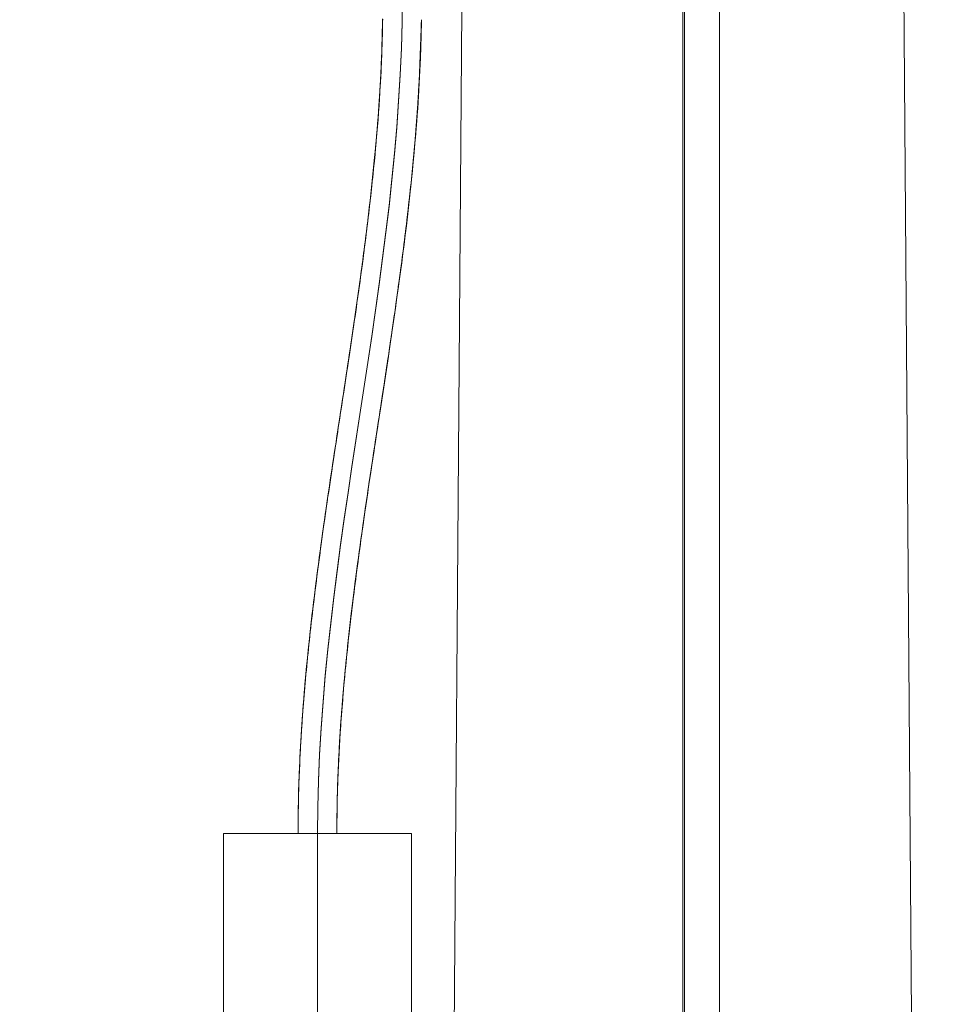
# Model space of a CAD drawing. Header units: millimetres. Extents: x -2674 to -2203, y -551 to -52.
# Tile 51 of 138: x -2341 to -2333, y -143 to -135. Entities that reach past the tile are written whole.
import ezdxf
from ezdxf.lldxf.tags import DXFTag

# ---------------------------------------------------------------- set-up
doc = ezdxf.new("R2010")
doc.units = ezdxf.units.MM
doc.layers.add('layer 1', color=7, linetype='Continuous')
tags = doc.linetypes.add('New Line1', pattern=[28.3, 19, -3.1, 3.1, -3.1]).pattern_tags.tags
tags[10:11] = [DXFTag(74, 4), DXFTag(75, 0), DXFTag(340, '0'), DXFTag(46, 1.0), DXFTag(50, 0.0), DXFTag(44, 0.0), DXFTag(45, 0.0)]
tags[8:9] = [DXFTag(74, 4), DXFTag(75, 0), DXFTag(340, '0'), DXFTag(46, 1.0), DXFTag(50, 0.0), DXFTag(44, 0.0), DXFTag(45, 0.0)]
tags[6:7] = [DXFTag(74, 4), DXFTag(75, 0), DXFTag(340, '0'), DXFTag(46, 1.0), DXFTag(50, 0.0), DXFTag(44, 0.0), DXFTag(45, 0.0)]
tags[4:5] = [DXFTag(74, 4), DXFTag(75, 0), DXFTag(340, '0'), DXFTag(46, 1.0), DXFTag(50, 0.0), DXFTag(44, 0.0), DXFTag(45, 0.0)]
tags = doc.linetypes.add('New Line15', pattern=[28.3, 19, -3.1, 3.1, -3.1]).pattern_tags.tags
tags[10:11] = [DXFTag(74, 4), DXFTag(75, 0), DXFTag(340, '0'), DXFTag(46, 1.0), DXFTag(50, 0.0), DXFTag(44, 0.0), DXFTag(45, 0.0)]
tags[8:9] = [DXFTag(74, 4), DXFTag(75, 0), DXFTag(340, '0'), DXFTag(46, 1.0), DXFTag(50, 0.0), DXFTag(44, 0.0), DXFTag(45, 0.0)]
tags[6:7] = [DXFTag(74, 4), DXFTag(75, 0), DXFTag(340, '0'), DXFTag(46, 1.0), DXFTag(50, 0.0), DXFTag(44, 0.0), DXFTag(45, 0.0)]
tags[4:5] = [DXFTag(74, 4), DXFTag(75, 0), DXFTag(340, '0'), DXFTag(46, 1.0), DXFTag(50, 0.0), DXFTag(44, 0.0), DXFTag(45, 0.0)]
tags = doc.linetypes.add('New Line16', pattern=[28.3, 19, -3.1, 3.1, -3.1]).pattern_tags.tags
tags[10:11] = [DXFTag(74, 4), DXFTag(75, 0), DXFTag(340, '0'), DXFTag(46, 1.0), DXFTag(50, 0.0), DXFTag(44, 0.0), DXFTag(45, 0.0)]
tags[8:9] = [DXFTag(74, 4), DXFTag(75, 0), DXFTag(340, '0'), DXFTag(46, 1.0), DXFTag(50, 0.0), DXFTag(44, 0.0), DXFTag(45, 0.0)]
tags[6:7] = [DXFTag(74, 4), DXFTag(75, 0), DXFTag(340, '0'), DXFTag(46, 1.0), DXFTag(50, 0.0), DXFTag(44, 0.0), DXFTag(45, 0.0)]
tags[4:5] = [DXFTag(74, 4), DXFTag(75, 0), DXFTag(340, '0'), DXFTag(46, 1.0), DXFTag(50, 0.0), DXFTag(44, 0.0), DXFTag(45, 0.0)]
tags = doc.linetypes.add('New Line17', pattern=[28.3, 19, -3.1, 3.1, -3.1]).pattern_tags.tags
tags[10:11] = [DXFTag(74, 4), DXFTag(75, 0), DXFTag(340, '0'), DXFTag(46, 1.0), DXFTag(50, 0.0), DXFTag(44, 0.0), DXFTag(45, 0.0)]
tags[8:9] = [DXFTag(74, 4), DXFTag(75, 0), DXFTag(340, '0'), DXFTag(46, 1.0), DXFTag(50, 0.0), DXFTag(44, 0.0), DXFTag(45, 0.0)]
tags[6:7] = [DXFTag(74, 4), DXFTag(75, 0), DXFTag(340, '0'), DXFTag(46, 1.0), DXFTag(50, 0.0), DXFTag(44, 0.0), DXFTag(45, 0.0)]
tags[4:5] = [DXFTag(74, 4), DXFTag(75, 0), DXFTag(340, '0'), DXFTag(46, 1.0), DXFTag(50, 0.0), DXFTag(44, 0.0), DXFTag(45, 0.0)]

msp = doc.modelspace()

# ---------------------------------------------------------------- linework, layer by layer
at = {"layer": 'layer 1', "linetype": 'New Line1', "lineweight": 9}
msp.add_open_spline([(-2335.5129, -55.5515), (-2335.5129, -55.5515), (-2335.5129, -197.5515), (-2335.5129, -197.5515)], degree=3, dxfattribs=at)
at = {"layer": 'layer 1', "lineweight": 9}
for points in [[(-2333.1879, -194.0515), (-2333.1879, -194.0515), (-2334.0733, -75.7017), (-2334.0733, -75.7017)], [(-2335.5006, -78.8615), (-2335.5006, -78.8615), (-2335.5006, -159.8386), (-2335.5006, -159.8386)], [(-2335.2006, -159.8394), (-2335.2006, -159.8394), (-2335.2006, -78.8615), (-2335.2006, -78.8615)], [(-2337.3935, -134.6515), (-2337.3935, -134.6515), (-2337.6226, -165.2845), (-2337.6226, -165.2845)], [(-2339.4214, -141.663), (-2339.4214, -141.663), (-2337.8214, -141.663), (-2337.8214, -141.663)], [(-2339.4214, -141.663), (-2339.4214, -141.663), (-2339.4214, -171.663), (-2339.4214, -171.663)], [(-2337.8214, -144.663), (-2337.8214, -144.663), (-2337.8214, -141.663), (-2337.8214, -141.663)]]:
    msp.add_open_spline(points, degree=3, dxfattribs=at)
at = {"layer": 'layer 1', "linetype": 'New Line15', "lineweight": 9}
msp.add_open_spline([(-2341.1538, -106.8515), (-2341.1538, -106.9849), (-2341.1538, -107.1182), (-2341.1538, -107.2515), (-2341.1538, -107.2515), (-2341.1538, -111.5183), (-2337.7859, -114.8538), (-2337.7859, -119.1205), (-2337.7859, -119.1205), (-2337.7859, -119.1259), (-2337.7859, -119.1312), (-2337.7859, -119.1365), (-2337.7859, -119.1365), (-2337.7859, -124.2647), (-2337.8996, -129.3924), (-2337.8996, -134.5205), (-2337.8996, -134.5205), (-2337.8996, -134.5259), (-2337.8996, -134.5312), (-2337.8996, -134.5365), (-2337.8996, -134.5365), (-2337.8996, -136.9504), (-2338.6214, -139.2491), (-2338.6214, -141.663), (-2338.6214, -141.663), (-2338.6214, -151.663), (-2338.6214, -161.663), (-2338.6214, -171.663)], degree=3, knots=[0, 0, 0, 0, 0.125, 0.125, 0.125, 0.125, 0.25, 0.25, 0.25, 0.25, 0.375, 0.375, 0.375, 0.375, 0.5, 0.5, 0.5, 0.5, 0.625, 0.625, 0.625, 0.625, 0.75, 0.75, 0.75, 0.75, 1, 1, 1, 1], dxfattribs=at)
at = {"layer": 'layer 1', "linetype": 'New Line16', "lineweight": 9}
msp.add_open_spline([(-2341.1538, -106.8515), (-2341.1538, -106.9849), (-2341.1538, -107.1182), (-2341.1538, -107.2515), (-2341.1538, -107.2515), (-2341.1538, -111.598), (-2337.7859, -114.7741), (-2337.7859, -119.1206), (-2337.7859, -119.1206), (-2337.7859, -119.1259), (-2337.7859, -119.1312), (-2337.7859, -119.1366), (-2337.7859, -119.1366), (-2337.7859, -124.2647), (-2337.8996, -129.3924), (-2337.8996, -134.5206), (-2337.8996, -134.5206), (-2337.8996, -134.5259), (-2337.8996, -134.5312), (-2337.8996, -134.5366), (-2337.8996, -134.5366), (-2337.8996, -136.9242), (-2338.6214, -139.2753), (-2338.6214, -141.663), (-2338.6214, -141.663), (-2338.6214, -151.663), (-2338.6214, -161.663), (-2338.6214, -171.663)], degree=3, knots=[0, 0, 0, 0, 0.125, 0.125, 0.125, 0.125, 0.25, 0.25, 0.25, 0.25, 0.375, 0.375, 0.375, 0.375, 0.5, 0.5, 0.5, 0.5, 0.625, 0.625, 0.625, 0.625, 0.75, 0.75, 0.75, 0.75, 1, 1, 1, 1], dxfattribs=at)
at = {"layer": 'layer 1', "linetype": 'New Line17', "lineweight": 9}
msp.add_open_spline([(-2341.1538, -106.8515), (-2341.1538, -106.9849), (-2341.1538, -107.1182), (-2341.1538, -107.2515), (-2341.1538, -107.2515), (-2341.1538, -112.0922), (-2337.7859, -114.2799), (-2337.7859, -119.1205), (-2337.7859, -119.1205), (-2337.7859, -119.1259), (-2337.7859, -119.1312), (-2337.7859, -119.1365), (-2337.7859, -119.1365), (-2337.7859, -124.2647), (-2337.8996, -129.3924), (-2337.8996, -134.5205), (-2337.8996, -134.5205), (-2337.8996, -134.5259), (-2337.8996, -134.5312), (-2337.8996, -134.5365), (-2337.8996, -134.5365), (-2337.8996, -136.9504), (-2338.6214, -139.2491), (-2338.6214, -141.663), (-2338.6214, -141.663), (-2338.6214, -151.663), (-2338.6214, -161.663), (-2338.6214, -171.663)], degree=3, knots=[0, 0, 0, 0, 0.125, 0.125, 0.125, 0.125, 0.25, 0.25, 0.25, 0.25, 0.375, 0.375, 0.375, 0.375, 0.5, 0.5, 0.5, 0.5, 0.625, 0.625, 0.625, 0.625, 0.75, 0.75, 0.75, 0.75, 1, 1, 1, 1], dxfattribs=at)
at = {"layer": 'layer 1', "lineweight": 9}
for points, knots in [([(-2338.0663, -134.7373), (-2338.0673, -134.8003), (-2338.0689, -134.8632), (-2338.0709, -134.9262), (-2338.0709, -134.9262), (-2338.0736, -135.0113), (-2338.0771, -135.0963), (-2338.0814, -135.1814), (-2338.0814, -135.1814), (-2338.087, -135.294), (-2338.094, -135.4065), (-2338.1022, -135.519), (-2338.1022, -135.519), (-2338.1124, -135.6592), (-2338.1244, -135.7993), (-2338.1379, -135.9392), (-2338.1379, -135.9392), (-2338.1526, -136.091), (-2338.1691, -136.2426), (-2338.1869, -136.3941), (-2338.1869, -136.3941), (-2338.206, -136.5562), (-2338.2267, -136.718), (-2338.2485, -136.8798), (-2338.2485, -136.8798), (-2338.2679, -137.0231), (-2338.2881, -137.1664), (-2338.3089, -137.3096), (-2338.3089, -137.3096), (-2338.3271, -137.4347), (-2338.3456, -137.5597), (-2338.3644, -137.6847), (-2338.3644, -137.6847), (-2338.3836, -137.8119), (-2338.403, -137.9392), (-2338.4223, -138.0664), (-2338.4223, -138.0664), (-2338.4512, -138.2556), (-2338.48, -138.4449), (-2338.5081, -138.6342), (-2338.5081, -138.6342), (-2338.5398, -138.8476), (-2338.5706, -139.0611), (-2338.5995, -139.2748), (-2338.5995, -139.2748), (-2338.628, -139.4862), (-2338.6546, -139.6979), (-2338.6783, -139.9099), (-2338.6783, -139.9099), (-2338.6999, -140.1029), (-2338.7191, -140.2962), (-2338.735, -140.4897), (-2338.735, -140.4897), (-2338.7494, -140.664), (-2338.7612, -140.8385), (-2338.7698, -141.0132), (-2338.7698, -141.0132), (-2338.7774, -141.1649), (-2338.7826, -141.3168), (-2338.7849, -141.4687), (-2338.7849, -141.4687), (-2338.7859, -141.5335), (-2338.7863, -141.5982), (-2338.7865, -141.663)], [0, 0, 0, 0, 0.058824, 0.058824, 0.058824, 0.058824, 0.117647, 0.117647, 0.117647, 0.117647, 0.176471, 0.176471, 0.176471, 0.176471, 0.235294, 0.235294, 0.235294, 0.235294, 0.294118, 0.294118, 0.294118, 0.294118, 0.352941, 0.352941, 0.352941, 0.352941, 0.411765, 0.411765, 0.411765, 0.411765, 0.470588, 0.470588, 0.470588, 0.470588, 0.529412, 0.529412, 0.529412, 0.529412, 0.588235, 0.588235, 0.588235, 0.588235, 0.647059, 0.647059, 0.647059, 0.647059, 0.705882, 0.705882, 0.705882, 0.705882, 0.764706, 0.764706, 0.764706, 0.764706, 0.823529, 0.823529, 0.823529, 0.823529, 0.882353, 0.882353, 0.882353, 0.882353, 1, 1, 1, 1]), ([(-2338.0683, -134.7341), (-2338.0705, -134.8813), (-2338.0743, -135.0282), (-2338.0808, -135.1748), (-2338.0808, -135.1748), (-2338.0949, -135.4923), (-2338.1222, -135.8082), (-2338.1556, -136.1215), (-2338.1556, -136.1215), (-2338.1896, -136.4398), (-2338.2299, -136.7555), (-2338.2739, -137.0695), (-2338.2739, -137.0695), (-2338.3189, -137.3903), (-2338.3677, -137.7095), (-2338.4165, -138.0285), (-2338.4165, -138.0285), (-2338.4371, -138.1628), (-2338.4577, -138.2971), (-2338.4781, -138.4315), (-2338.4781, -138.4315), (-2338.4989, -138.5686), (-2338.5194, -138.7058), (-2338.5395, -138.8433), (-2338.5395, -138.8433), (-2338.5599, -138.9836), (-2338.5798, -139.1241), (-2338.5989, -139.265), (-2338.5989, -139.265), (-2338.6184, -139.4086), (-2338.637, -139.5525), (-2338.6544, -139.6969), (-2338.6544, -139.6969), (-2338.6721, -139.8439), (-2338.6886, -139.9915), (-2338.7035, -140.1395), (-2338.7035, -140.1395), (-2338.7179, -140.2822), (-2338.7308, -140.4255), (-2338.7419, -140.5692), (-2338.7419, -140.5692), (-2338.7511, -140.688), (-2338.7591, -140.8071), (-2338.7656, -140.9264), (-2338.7656, -140.9264), (-2338.7703, -141.0131), (-2338.7743, -141.1), (-2338.7775, -141.1869), (-2338.7775, -141.1869), (-2338.7802, -141.2587), (-2338.7823, -141.3306), (-2338.7837, -141.4025), (-2338.7837, -141.4025), (-2338.7854, -141.4893), (-2338.7861, -141.5761), (-2338.7864, -141.663)], [0, 0, 0, 0, 0.066667, 0.066667, 0.066667, 0.066667, 0.133333, 0.133333, 0.133333, 0.133333, 0.2, 0.2, 0.2, 0.2, 0.266667, 0.266667, 0.266667, 0.266667, 0.333333, 0.333333, 0.333333, 0.333333, 0.4, 0.4, 0.4, 0.4, 0.466667, 0.466667, 0.466667, 0.466667, 0.533333, 0.533333, 0.533333, 0.533333, 0.6, 0.6, 0.6, 0.6, 0.666667, 0.666667, 0.666667, 0.666667, 0.733333, 0.733333, 0.733333, 0.733333, 0.8, 0.8, 0.8, 0.8, 0.866667, 0.866667, 0.866667, 0.866667, 1, 1, 1, 1]), ([(-2338.0671, -134.7416), (-2338.0683, -134.823), (-2338.0701, -134.9043), (-2338.0728, -134.9855), (-2338.0728, -134.9855), (-2338.0784, -135.1573), (-2338.0881, -135.3288), (-2338.1003, -135.4996), (-2338.1003, -135.4996), (-2338.1135, -135.6834), (-2338.1295, -135.8665), (-2338.1481, -136.0488), (-2338.1481, -136.0488), (-2338.1666, -136.2315), (-2338.1877, -136.4133), (-2338.2105, -136.5944), (-2338.2105, -136.5944), (-2338.2353, -136.7922), (-2338.2622, -136.9891), (-2338.2904, -137.1854), (-2338.2904, -137.1854), (-2338.3208, -137.3983), (-2338.3528, -137.6106), (-2338.3851, -137.8227), (-2338.3851, -137.8227), (-2338.4198, -138.0509), (-2338.4551, -138.2789), (-2338.4895, -138.5073), (-2338.4895, -138.5073), (-2338.5244, -138.7384), (-2338.5585, -138.97), (-2338.5904, -139.2025), (-2338.5904, -139.2025), (-2338.618, -139.4039), (-2338.6441, -139.606), (-2338.6677, -139.809), (-2338.6677, -139.809), (-2338.6879, -139.9839), (-2338.7064, -140.1595), (-2338.7223, -140.3359), (-2338.7223, -140.3359), (-2338.7357, -140.4841), (-2338.7474, -140.6329), (-2338.757, -140.7821), (-2338.757, -140.7821), (-2338.7649, -140.9047), (-2338.7715, -141.0276), (-2338.7762, -141.1507), (-2338.7762, -141.1507), (-2338.7826, -141.3212), (-2338.7853, -141.4921), (-2338.7864, -141.663)], [0, 0, 0, 0, 0.071429, 0.071429, 0.071429, 0.071429, 0.142857, 0.142857, 0.142857, 0.142857, 0.214286, 0.214286, 0.214286, 0.214286, 0.285714, 0.285714, 0.285714, 0.285714, 0.357143, 0.357143, 0.357143, 0.357143, 0.428571, 0.428571, 0.428571, 0.428571, 0.5, 0.5, 0.5, 0.5, 0.571429, 0.571429, 0.571429, 0.571429, 0.642857, 0.642857, 0.642857, 0.642857, 0.714286, 0.714286, 0.714286, 0.714286, 0.785714, 0.785714, 0.785714, 0.785714, 0.857143, 0.857143, 0.857143, 0.857143, 1, 1, 1, 1]), ([(-2338.4564, -141.663), (-2338.4562, -141.6002), (-2338.4559, -141.5375), (-2338.455, -141.4748), (-2338.455, -141.4748), (-2338.452, -141.263), (-2338.4431, -141.0515), (-2338.4301, -140.8409), (-2338.4301, -140.8409), (-2338.4151, -140.5994), (-2338.3945, -140.3592), (-2338.3699, -140.1204), (-2338.3699, -140.1204), (-2338.342, -139.8505), (-2338.3089, -139.5824), (-2338.2728, -139.3156), (-2338.2728, -139.3156), (-2338.2353, -139.0391), (-2338.1946, -138.7639), (-2338.1531, -138.4893), (-2338.1531, -138.4893), (-2338.088, -138.0592), (-2338.0207, -137.6301), (-2337.9588, -137.1982), (-2337.9588, -137.1982), (-2337.8994, -136.7834), (-2337.8449, -136.366), (-2337.8061, -135.9435), (-2337.8061, -135.9435), (-2337.7696, -135.546), (-2337.7469, -135.1442), (-2337.737, -134.7417)], [0, 0, 0, 0, 0.111111, 0.111111, 0.111111, 0.111111, 0.222222, 0.222222, 0.222222, 0.222222, 0.333333, 0.333333, 0.333333, 0.333333, 0.444444, 0.444444, 0.444444, 0.444444, 0.555556, 0.555556, 0.555556, 0.555556, 0.666667, 0.666667, 0.666667, 0.666667, 0.777778, 0.777778, 0.777778, 0.777778, 1, 1, 1, 1]), ([(-2338.4564, -141.663), (-2338.4562, -141.5909), (-2338.4557, -141.5188), (-2338.4545, -141.4468), (-2338.4545, -141.4468), (-2338.4535, -141.3858), (-2338.4519, -141.3249), (-2338.45, -141.2639), (-2338.45, -141.2639), (-2338.4473, -141.1808), (-2338.4439, -141.0977), (-2338.4398, -141.0147), (-2338.4398, -141.0147), (-2338.4343, -140.9042), (-2338.4275, -140.7938), (-2338.4196, -140.6837), (-2338.4196, -140.6837), (-2338.4097, -140.5459), (-2338.398, -140.4086), (-2338.3849, -140.2717), (-2338.3849, -140.2717), (-2338.35, -139.9067), (-2338.3049, -139.5449), (-2338.2549, -139.1855), (-2338.2549, -139.1855), (-2338.2021, -138.8055), (-2338.1439, -138.4282), (-2338.0861, -138.0506), (-2338.0861, -138.0506), (-2338.0255, -137.6554), (-2337.9653, -137.26), (-2337.9123, -136.8614), (-2337.9123, -136.8614), (-2337.8711, -136.5516), (-2337.8342, -136.2399), (-2337.8044, -135.9257), (-2337.8044, -135.9257), (-2337.7774, -135.6408), (-2337.7562, -135.3539), (-2337.7456, -135.0658), (-2337.7456, -135.0658), (-2337.7416, -134.9579), (-2337.7391, -134.8499), (-2337.7375, -134.7417)], [0, 0, 0, 0, 0.083333, 0.083333, 0.083333, 0.083333, 0.166667, 0.166667, 0.166667, 0.166667, 0.25, 0.25, 0.25, 0.25, 0.333333, 0.333333, 0.333333, 0.333333, 0.416667, 0.416667, 0.416667, 0.416667, 0.5, 0.5, 0.5, 0.5, 0.583333, 0.583333, 0.583333, 0.583333, 0.666667, 0.666667, 0.666667, 0.666667, 0.75, 0.75, 0.75, 0.75, 0.833333, 0.833333, 0.833333, 0.833333, 1, 1, 1, 1]), ([(-2338.4563, -141.663), (-2338.4555, -141.5269), (-2338.4538, -141.3909), (-2338.4496, -141.2549), (-2338.4496, -141.2549), (-2338.4449, -141.1054), (-2338.4372, -140.9559), (-2338.4275, -140.8066), (-2338.4275, -140.8066), (-2338.4166, -140.6399), (-2338.4032, -140.4733), (-2338.3876, -140.3069), (-2338.3876, -140.3069), (-2338.3704, -140.124), (-2338.3505, -139.9413), (-2338.3286, -139.7589), (-2338.3286, -139.7589), (-2338.3048, -139.5601), (-2338.2786, -139.3615), (-2338.251, -139.1632), (-2338.251, -139.1632), (-2338.2243, -138.971), (-2338.1962, -138.7791), (-2338.1675, -138.5872), (-2338.1675, -138.5872), (-2338.1418, -138.4158), (-2338.1157, -138.2445), (-2338.0896, -138.0733), (-2338.0896, -138.0733), (-2338.0662, -137.9198), (-2338.0429, -137.7664), (-2338.02, -137.6129), (-2338.02, -137.6129), (-2337.9956, -137.4491), (-2337.9716, -137.2853), (-2337.9486, -137.1213), (-2337.9486, -137.1213), (-2337.9218, -136.9296), (-2337.8962, -136.7377), (-2337.8727, -136.5455), (-2337.8727, -136.5455), (-2337.8519, -136.375), (-2337.8327, -136.2044), (-2337.8156, -136.0335), (-2337.8156, -136.0335), (-2337.7994, -135.8711), (-2337.7851, -135.7085), (-2337.7733, -135.5457), (-2337.7733, -135.5457), (-2337.764, -135.4181), (-2337.7562, -135.2904), (-2337.7501, -135.1627), (-2337.7501, -135.1627), (-2337.746, -135.0784), (-2337.7427, -134.9941), (-2337.7402, -134.9098), (-2337.7402, -134.9098), (-2337.7386, -134.8537), (-2337.7372, -134.7976), (-2337.7363, -134.7416)], [0, 0, 0, 0, 0.0625, 0.0625, 0.0625, 0.0625, 0.125, 0.125, 0.125, 0.125, 0.1875, 0.1875, 0.1875, 0.1875, 0.25, 0.25, 0.25, 0.25, 0.3125, 0.3125, 0.3125, 0.3125, 0.375, 0.375, 0.375, 0.375, 0.4375, 0.4375, 0.4375, 0.4375, 0.5, 0.5, 0.5, 0.5, 0.5625, 0.5625, 0.5625, 0.5625, 0.625, 0.625, 0.625, 0.625, 0.6875, 0.6875, 0.6875, 0.6875, 0.75, 0.75, 0.75, 0.75, 0.8125, 0.8125, 0.8125, 0.8125, 0.875, 0.875, 0.875, 0.875, 1, 1, 1, 1])]:
    msp.add_open_spline(points, degree=3, knots=knots, dxfattribs=at)

doc.saveas('drawing.dxf')
